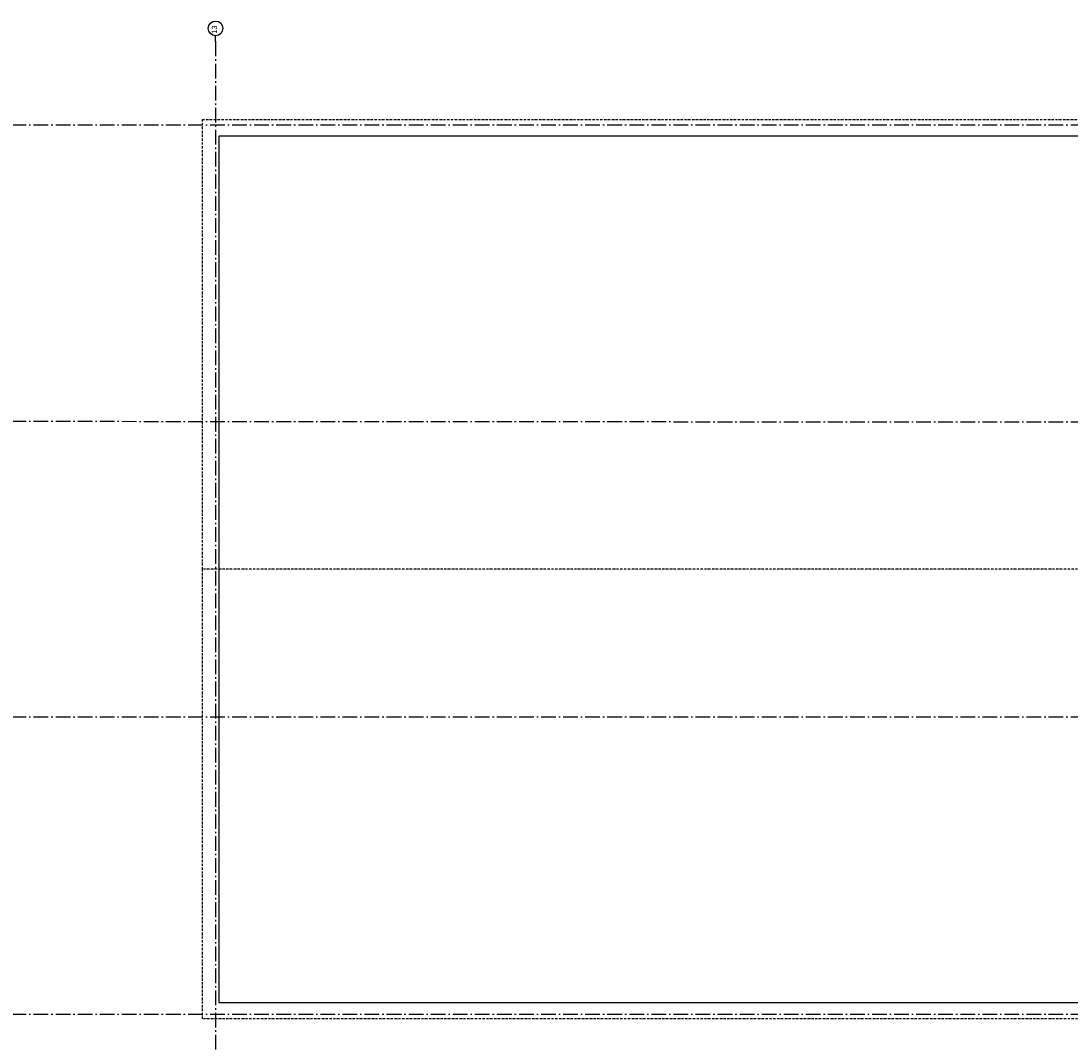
# Model space of a CAD drawing. Header units: millimetres. Extents: x -117798 to 93698, y -84437 to 74219.
# Tile 17 of 20: x 22319 to 58008, y 23489 to 58220. Entities that reach past the tile are written whole.
import ezdxf
from ezdxf.enums import TextEntityAlignment as Align

# ---------------------------------------------------------------- set-up
doc = ezdxf.new("R2010")
doc.units = ezdxf.units.MM
doc.header["$LTSCALE"] = 0.5
doc.header["$MEASUREMENT"] = 0
for name, pattern in [('Akselinje', [1500, 1000, -200, 100, -200]), ('Over snittplan', [260, 150, -50, 10, -50]), ('PLINE', [0])]:
    doc.linetypes.add(name, pattern=pattern)
for name, color, linetype in [('251- Frittbærende dekker', 7, 'Continuous'), ('26-- Yttertak', 7, 'Continuous'), ('82-- Modullinjer', 7, 'Continuous')]:
    doc.layers.add(name, color=color, linetype=linetype)
doc.styles.add('GENERATED_STYLE_1', font='arial.ttf')

# ---------------------------------------------------------------- blocks, each defined once
blk = doc.blocks.new('Standard grid marker[2]', base_point=(93198, 54677))
at = {"layer": '82-- Modullinjer', "linetype": 'Akselinje'}
blk.add_line((92998, 54677), (20939, 54677), dxfattribs=at)
at = {"layer": '82-- Modullinjer', "style": 'GENERATED_STYLE_1'}
for tag, p in [('AC_MarkerText_1_1', (20362, 54637)), ('AC_MarkerText_1_0', (93320, 54637))]:
    blk.add_attdef(tag, text='', height=175, rotation=90, dxfattribs=at).set_placement(p, align=Align.TOP_CENTER)
blk = doc.blocks.new('Standard grid marker[3]', base_point=(93198, 44563))
at = {"layer": '82-- Modullinjer', "linetype": 'Akselinje'}
blk.add_line((92998, 44563), (21139, 44607), dxfattribs=at)
at = {"layer": '82-- Modullinjer', "style": 'GENERATED_STYLE_1'}
for tag, p in [('AC_MarkerText_1_1', (20562, 44567)), ('AC_MarkerText_1_0', (93320, 44523))]:
    blk.add_attdef(tag, text='', height=175, rotation=90, dxfattribs=at).set_placement(p, align=Align.TOP_CENTER)
blk = doc.blocks.new('Standard grid marker[4]', base_point=(93198, 34568))
at = {"layer": '82-- Modullinjer', "linetype": 'Akselinje'}
blk.add_line((92998, 34568), (21139, 34565), dxfattribs=at)
at = {"layer": '82-- Modullinjer', "style": 'GENERATED_STYLE_1'}
for tag, p in [('AC_MarkerText_1_1', (20562, 34525)), ('AC_MarkerText_1_0', (93320, 34528))]:
    blk.add_attdef(tag, text='', height=175, rotation=90, dxfattribs=at).set_placement(p, align=Align.TOP_CENTER)
blk = doc.blocks.new('Standard grid marker[5]', base_point=(93198, 24458))
at = {"layer": '82-- Modullinjer', "linetype": 'Akselinje'}
blk.add_line((92998, 24458), (21139, 24458), dxfattribs=at)
at = {"layer": '82-- Modullinjer', "style": 'GENERATED_STYLE_1'}
for tag, p in [('AC_MarkerText_1_1', (20562, 24418)), ('AC_MarkerText_1_0', (93320, 24418))]:
    blk.add_attdef(tag, text='', height=175, rotation=90, dxfattribs=at).set_placement(p, align=Align.TOP_CENTER)
blk = doc.blocks.new('Standard grid marker[16]', base_point=(28932, 57720))
at = {"layer": '82-- Modullinjer', "linetype": 'Akselinje'}
for q in [(28932, 57720), (28932, -2252)]:
    blk.add_line((28932, 57520), q, dxfattribs=at)
at = {"layer": '82-- Modullinjer', "linetype": 'PLINE'}
blk.add_circle((28932, 57970), 250, dxfattribs=at)
at = {"layer": '82-- Modullinjer', "linetype": 'Akselinje'}
blk.add_point((28932, 57520), dxfattribs=at)
blk.add_point((28932, 57520), dxfattribs=at)
at = {"layer": '82-- Modullinjer', "style": 'GENERATED_STYLE_1'}
for tag, p in [('AC_MarkerText_1_0', (28804, 57930)), ('AC_MarkerText_1_1', (28804, -2742))]:
    blk.add_attdef(tag, text='', height=175, rotation=90, dxfattribs=at).set_placement(p, align=Align.TOP_CENTER)

msp = doc.modelspace()

# ---------------------------------------------------------------- linework, layer by layer
at = {"layer": '251- Frittbærende dekker', "linetype": 'PLINE', "flags": 128}
msp.add_lwpolyline([(73142.2, 54311.6), (29047.8, 54311.6), (29047.8, 24867.6), (73142.2, 24867.6)], close=True, dxfattribs=at)
at = {"layer": '26-- Yttertak', "linetype": 'Over snittplan', "flags": 128}
for points in [[(28486.8, 54872.6), (73572.2, 54872.6)], [(28486.8, 39589.6), (28486.8, 54872.6)], [(28486.8, 24306.6), (28486.8, 39589.6)], [(73572.2, 39589.6), (28486.8, 39589.6)], [(73572.2, 24306.6), (28486.8, 24306.6)]]:
    msp.add_lwpolyline(points, dxfattribs=at)

# ---------------------------------------------------------------- block references
at = {"layer": '82-- Modullinjer', "linetype": 'PLINE'}
ref = msp.add_blockref('Standard grid marker[16]', (28931.8, 57719.8), dxfattribs=at)
ref.add_attrib('AC_MarkerText_1', '13', dxfattribs={"color": 7, "height": 175, "rotation": 90, "style": 'GENERATED_STYLE_1'}).set_placement((28804.3, 57929.8), align=Align.TOP_CENTER)
for name, p in [('Standard grid marker[2]', (93197.6, 54676.6)), ('Standard grid marker[3]', (93197.6, 44563)), ('Standard grid marker[4]', (93197.6, 34568.3)), ('Standard grid marker[5]', (93197.6, 24457.6))]:
    msp.add_blockref(name, p, dxfattribs=at)

doc.saveas('drawing.dxf')
